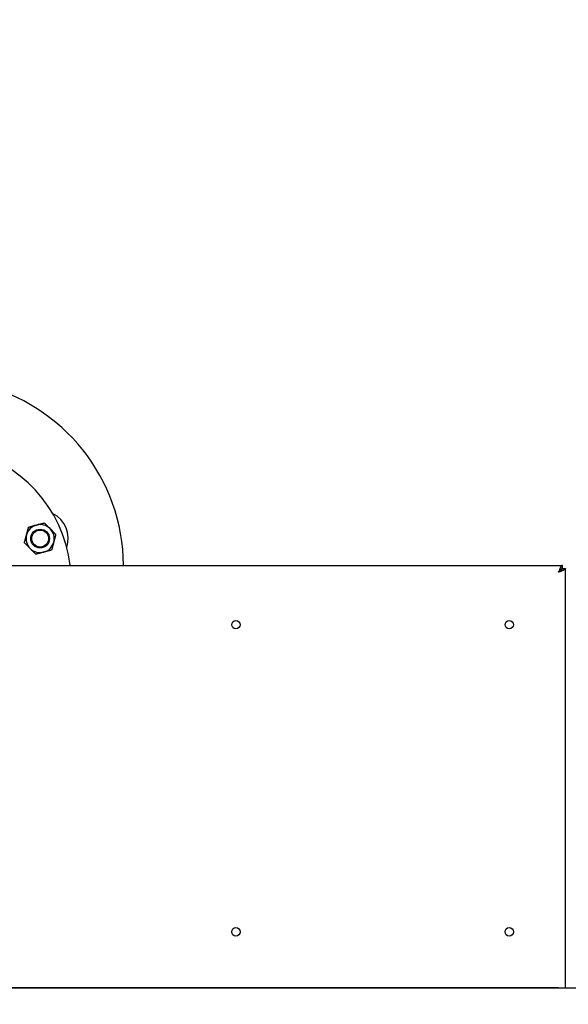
# Paper-space layout 'SHEET_3' of a CAD drawing. Header units: inches. Extents: x 3 to 360, y 8 to 227.
# Tile 47 of 117: x 92 to 111, y 154 to 187. Entities that reach past the tile are written whole.
import ezdxf

# ---------------------------------------------------------------- set-up
doc = ezdxf.new("R2010")
doc.units = ezdxf.units.IN
doc.header["$LTSCALE"] = 10.666667
doc.header["$MEASUREMENT"] = 0
doc.layers.get('0').update_dxf_attribs({"lineweight": 25})
doc.layers.get('DEFPOINTS').update_dxf_attribs({"lineweight": 25})
doc.layers.add('DIMEN', color=7, linetype='Continuous', lineweight=25)
doc.styles.get("Standard").update_dxf_attribs({"font": 'arial.ttf'})
doc.dimstyles.new('DEFAULT-ANSI', dxfattribs={"dimscale": 10.666667, "dimtxt": 0.125, "dimasz": 0.1875, "dimexe": 0.125, "dimexo": 0.0625, "dimgap": 0.031496, "dimtad": 0, "dimtih": 1, "dimtoh": 1, "dimrnd": 1e-08, "dimzin": 4, "dimdsep": 46, "dimtxsty": 'Standard', "dimblk": 'Filled-1', "dimcen": 0.09, "dimdle": 0.393701, "dimclrd": 256, "dimclre": 256, "dimclrt": 256, "dimadec": 0, "dimazin": 1, "dimtfac": 1.504, "dimtofl": 0, "dimtmove": 0, "dimatfit": 3, "dimldrblk": 'Filled-1', "dimfxl": 1, "dimtolj": 1, "dimtzin": 4, "dimlwd": 25, "dimlwe": 25, "dimarcsym": 0})

# ---------------------------------------------------------------- blocks, each defined once
blk = doc.blocks.new('Filled-1')
at = {"color": 0}
for p, q in [((0, 0), (-1, 0.25)), ((-1, 0.25), (-1, -0.25)), ((-1, 0), (0, 0)), ((-1, -0.25), (0, 0))]:
    blk.add_line(p, q, dxfattribs=at)
at = {"color": 0, "flags": 128}
blk.add_lwpolyline([(-1, -0.25), (0, 0), (-1, 0.25), (-1, -0.25)], dxfattribs=at)
at = {"color": 0}
blk.add_solid([(-1, -0.25), (0, 0), (-1, 0.25), (-1, -0.25)], dxfattribs=at)
blk = doc.blocks.new('*D17')
at = {"layer": 'DEFPOINTS', "color": 0, "linetype": 'Continuous'}
for p in [(71.529, 191.33), (126.661, 191.33), (116.695, 142.407)]:
    blk.add_point(p, dxfattribs=at)
at = {"layer": 'DIMEN', "linetype": 'Continuous', "lineweight": 25}
for p, q in [((72.195, 191.33), (127.994, 191.33)), ((126.661, 189.33), (126.661, 167.885)), ((126.661, 144.407), (126.661, 165.852)), ((117.362, 142.407), (127.994, 142.407))]:
    blk.add_line(p, q, dxfattribs=at)
at = {"layer": 'DIMEN', "linetype": 'Continuous', "lineweight": 25, "xscale": 2, "yscale": 2, "zscale": 2}
for p, rotation in [((126.661, 191.33), 90), ((126.661, 142.407), 270)]:
    blk.add_blockref('Filled-1', p, dxfattribs=dict(at, rotation=rotation))
at = {"layer": 'DIMEN', "linetype": 'Continuous', "lineweight": 25, "insert": (124.391, 167.549), "char_height": 1.3333, "attachment_point": 1}
blk.add_mtext('\\A1;48.92', dxfattribs=at)

psp = doc.layouts.new('SHEET_3')

# ---------------------------------------------------------------- linework, layer by layer
for p, q in [((92.825, 174.3), (92.816, 174.305)), ((94.118, 173.306), (94.111, 173.313)), ((95.111, 172.01), (95.106, 172.019)), ((95.734, 170.502), (95.731, 170.512)), ((88.801, 168.932), (110.59, 168.932)), ((110.59, 168.827), (110.59, 168.932)), ((110.591, 168.826), (110.695, 168.826)), ((110.695, 154.827), (110.695, 168.826)), ((23.884, 154.827), (116.507, 154.827)), ((110.466, 154.827), (88.925, 154.827))]:
    psp.add_line(p, q)
for centre, radius in [((93.16, 169.825), 0.313), ((93.16, 169.825), 0.281), ((99.695, 166.952), 0.141), ((108.82, 166.952), 0.141), ((99.695, 156.702), 0.141), ((108.82, 156.702), 0.141)]:
    psp.add_circle(centre, radius)
for centre, radius, start, end in [((89.695, 168.89), 6.25, 0.3859, 76.7211), ((92.756, 174.201), 0.12, 60, 60.384), ((92.765, 174.196), 0.12, 59.616, 60), ((94.027, 173.228), 0.12, 45, 45.384), ((94.034, 173.221), 0.12, 44.616, 45), ((89.695, 168.39), 4.5, 6.919, 150), ((95.002, 171.959), 0.12, 30, 30.384), ((95.007, 171.95), 0.12, 29.616, 30), ((93.16, 169.825), 0.938, 341.5254, 63.4746), ((93.16, 169.825), 0.469, 105, 165), ((93.16, 169.825), 0.469, 45, 105), ((95.615, 170.481), 0.12, 15, 15.384), ((95.618, 170.471), 0.12, 14.616, 15), ((93.16, 169.825), 0.469, 165, 225), ((93.16, 169.825), 0.469, 345, 45), ((93.16, 169.825), 0.469, 285, 345), ((93.16, 169.825), 0.469, 225, 285)]:
    psp.add_arc(centre, radius, start, end)
for points, weights in [([(92.777, 170.207), (92.917, 170.245), (93.039, 170.277)], [1.10906450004, 1.0930923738, 1]), ([(93.039, 170.277), (93.16, 170.31), (93.3, 170.348)], [1, 1.0930923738, 1.10906450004]), ([(93.3, 170.348), (93.403, 170.245), (93.491, 170.156)], [1.10906450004, 1.0930923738, 1]), ([(92.637, 169.685), (92.675, 169.825), (92.707, 169.946)], [1.10906450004, 1.0930923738, 1]), ([(92.707, 169.946), (92.74, 170.067), (92.777, 170.207)], [1, 1.0930923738, 1.10906450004]), ([(93.491, 170.156), (93.58, 170.067), (93.683, 169.965)], [1, 1.0930923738, 1.10906450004]), ([(93.683, 169.965), (93.645, 169.825), (93.613, 169.703)], [1.10906450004, 1.0930923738, 1]), ([(92.829, 169.493), (92.74, 169.582), (92.637, 169.685)], [1, 1.0930923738, 1.10906450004]), ([(93.613, 169.703), (93.58, 169.582), (93.543, 169.442)], [1, 1.0930923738, 1.10906450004]), ([(93.02, 169.302), (92.917, 169.404), (92.829, 169.493)], [1.10906450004, 1.0930923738, 1]), ([(93.281, 169.372), (93.16, 169.339), (93.02, 169.302)], [1, 1.0930923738, 1.10906450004]), ([(93.543, 169.442), (93.403, 169.404), (93.281, 169.372)], [1.10906450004, 1.0930923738, 1])]:
    psp.add_rational_spline(points, weights, degree=2)
for points, knots in [([(110.59, 168.932), (110.567, 168.932), (110.544, 168.901), (110.521, 168.85), (110.503, 168.809), (110.484, 168.756), (110.466, 168.702)], [-1, -1, -1, -1, -0.446659, -0.446659, -0.446659, 0, 0, 0, 0]), ([(110.466, 168.702), (110.493, 168.744), (110.519, 168.786), (110.546, 168.808), (110.561, 168.82), (110.575, 168.827), (110.59, 168.827)], [0, 0, 0, 0, 0.644181, 0.644181, 0.644181, 1, 1, 1, 1]), ([(110.466, 168.702), (110.508, 168.729), (110.55, 168.756), (110.572, 168.782), (110.584, 168.797), (110.591, 168.812), (110.591, 168.826)], [0, 0, 0, 0, 0.644181, 0.644181, 0.644181, 1, 1, 1, 1]), ([(110.681, 168.798), (110.667, 168.785), (110.644, 168.771), (110.614, 168.758), (110.573, 168.739), (110.52, 168.721), (110.466, 168.702)], [-0.7739692, -0.7739692, -0.7739692, -0.7739692, -0.4466593, -0.4466593, -0.4466593, 0, 0, 0, 0])]:
    psp.add_open_spline(points, degree=3, knots=knots)
psp.add_open_spline([(110.695, 168.826), (110.695, 168.817), (110.691, 168.808), (110.681, 168.798)], degree=3)

# ---------------------------------------------------------------- dimensions: what is measured, and where the dimension line sits
at = {"layer": 'DIMEN', "linetype": 'Continuous', "lineweight": 25}
dim = psp.add_linear_dim(base=(126.661, 191.33), p1=(116.695, 142.407), p2=(71.529, 191.33), angle=90, dimstyle='DEFAULT-ANSI', override={"dimdec": 2, "dimtp": 0, "dimtm": 0, "dimtdec": 2, "dimatfit": 1}, dxfattribs=at)
dim.commit()
dim.dimension.update_dxf_attribs({"geometry": '*D17', "text_midpoint": (126.661, 166.868), "dimtype": 160})

doc.saveas('drawing.dxf')
